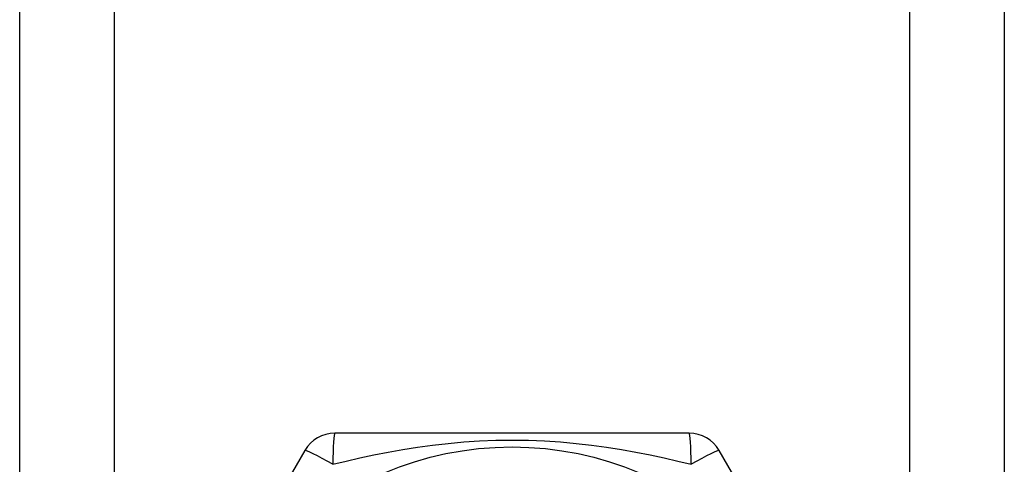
# Model space of a CAD drawing. Header units: inches. Extents: x 3.3 to 95.3, y 5.9 to 50.1.
# Tile 27 of 55: x 21.499 to 22.061, y 22.05 to 22.304. Entities that reach past the tile are written whole.
import ezdxf

# ---------------------------------------------------------------- set-up
doc = ezdxf.new("R2010")
doc.units = ezdxf.units.IN
doc.header["$MEASUREMENT"] = 0
doc.layers.add('Visible Edges(ANSI)', color=7, linetype='Continuous', lineweight=25)
doc.layers.add('Visible Tangent Edges(ANSI)', color=7, linetype='Continuous', lineweight=25)

msp = doc.modelspace()

# ---------------------------------------------------------------- linework, layer by layer
at = {"layer": 'Visible Edges(ANSI)'}
for p, q in [((21.49908, 21.54575), (21.49908, 34.99457)), ((22.06108, 34.99457), (22.06108, 21.54575)), ((21.88122, 22.0674), (21.67893, 22.0674)), ((21.66188, 22.05756), (21.56073, 21.88236)), ((21.99942, 21.88236), (21.89827, 22.05756))]:
    msp.add_line(p, q, dxfattribs=at)
msp.add_circle((21.78008, 21.87252), 0.18701, dxfattribs=at)
for centre, start, end in [((21.67893, 22.04771), 90, 150), ((21.88122, 22.04771), 30, 90)]:
    msp.add_arc(centre, 0.01969, start, end, dxfattribs=at)
at = {"layer": 'Visible Tangent Edges(ANSI)'}
for p, q in [((21.55293, 34.99457), (21.55293, 21.54575)), ((22.00723, 21.54575), (22.00723, 34.99457))]:
    msp.add_line(p, q, dxfattribs=at)
at = {"layer": 'Visible Tangent Edges(ANSI)', "flags": 128}
msp.add_lwpolyline([(21.67783, 22.04962), (21.68544, 22.05148), (21.69324, 22.05327), (21.70122, 22.05498), (21.70937, 22.05659), (21.71768, 22.05807), (21.72614, 22.05941), (21.73476, 22.06059), (21.74355, 22.06159), (21.75249, 22.06239), (21.76159, 22.06298), (21.7708, 22.06334), (21.7801, 22.06346), (21.7894, 22.06334), (21.79863, 22.06298), (21.80772, 22.06238), (21.81665, 22.06158), (21.82543, 22.06058), (21.83404, 22.05941), (21.8425, 22.05807), (21.85079, 22.05659), (21.85892, 22.05498), (21.86689, 22.05327), (21.8747, 22.05148), (21.88232, 22.04962)], dxfattribs=at)
at = {"layer": 'Visible Tangent Edges(ANSI)'}
for centre, major_axis, start_param, end_param in [((21.67893, 22.04771), (0, 0.01969), 0, 1.474012), ((21.88122, 22.04771), (0, 0.01969), 4.809173, 6.283185), ((21.67893, 22.04771), (-0.01705, 0.00984), 4.809173, 6.283185), ((21.88122, 22.04771), (0.01705, 0.00984), 0, 1.474012)]:
    msp.add_ellipse(centre, major_axis=major_axis, ratio=0.056054, start_param=start_param, end_param=end_param, dxfattribs=at)

doc.saveas('drawing.dxf')
